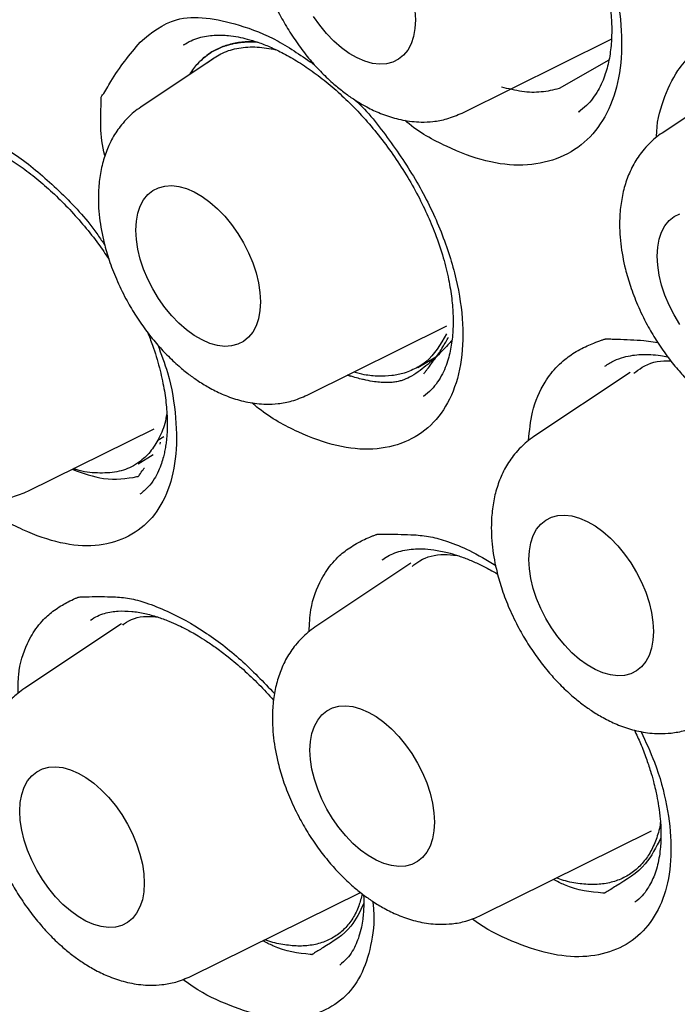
# Model space of a CAD drawing. Header units: millimetres. Extents: x 8 to 1378, y 12 to 1046.
# Tile 36 of 68: x 1089.15 to 1093.73, y 434.88 to 441.74. Entities that reach past the tile are written whole.
import ezdxf

# ---------------------------------------------------------------- set-up
doc = ezdxf.new("R2010")
doc.units = ezdxf.units.MM

msp = doc.modelspace()

# ---------------------------------------------------------------- linework, layer by layer
at = {"color": 7, "linetype": 'Continuous', "lineweight": 30}
for p, q in [((1090.2919, 441.5597), (1090.2948, 441.5619)), ((1090.6177, 441.5648), (1090.6164, 441.5639)), ((1092.2283, 441.086), (1093.2674, 441.6001)), ((1090.4946, 441.4625), (1089.9919, 441.1276)), ((1090.456, 441.4367), (1090.4621, 441.4432)), ((1093.2495, 441.4546), (1092.9038, 441.2563)), ((1094.2994, 441.3984), (1093.6213, 440.9466)), ((1093.0405, 441.0931), (1093.0502, 441.1012)), ((1091.1496, 439.1222), (1092.1227, 439.6036)), ((1093.4941, 439.5025), (1093.5911, 439.4883)), ((1091.9198, 439.3156), (1092.0466, 439.3877)), ((1093.3977, 439.2802), (1092.728, 438.834)), ((1091.432, 439.2619), (1091.4524, 439.2546)), ((1091.9604, 439.1137), (1092.0026, 439.149)), ((1089.2059, 438.4543), (1090.0838, 438.8886)), ((1090.1107, 438.8093), (1090.1511, 438.8336)), ((1090.1261, 438.7959), (1090.123, 438.7815)), ((1090.0771, 438.7056), (1089.9725, 438.6412)), ((1091.6728, 437.9758), (1091.6865, 437.9836)), ((1091.8715, 437.9516), (1091.2036, 437.5067)), ((1089.8566, 437.5308), (1089.1834, 437.0824)), ((1092.3613, 435.5013), (1093.5483, 436.0885)), ((1090.3411, 435.077), (1091.5206, 435.6605))]:
    msp.add_line(p, q, dxfattribs=at)
at = {"color": 7, "linetype": 'Continuous', "lineweight": 30, "flags": 128}
for points in [[(1091.8999, 441.7995), (1091.9033, 441.7348), (1091.8999, 441.6741), (1091.8897, 441.6182), (1091.8729, 441.5682), (1091.8497, 441.5247), (1091.8205, 441.4884), (1091.7858, 441.46), (1091.7462, 441.4399), (1091.7021, 441.4284), (1091.6544, 441.4257), (1091.6038, 441.4317), (1091.5511, 441.4465), (1091.4971, 441.4698), (1091.4427, 441.5013), (1091.3887, 441.5403), (1091.336, 441.5864), (1091.2853, 441.6387), (1091.2377, 441.6965), (1091.1936, 441.7589)], [(1089.9578, 440.2714), (1089.9612, 440.3322), (1089.9714, 440.388), (1089.9882, 440.4381), (1090.0114, 440.4816), (1090.0406, 440.5178), (1090.0753, 440.5462), (1090.115, 440.5663), (1090.159, 440.5779), (1090.2067, 440.5806), (1090.2573, 440.5745), (1090.31, 440.5597), (1090.364, 440.5364), (1090.4184, 440.505), (1090.4724, 440.466), (1090.5252, 440.4199), (1090.5758, 440.3676), (1090.6235, 440.3097), (1090.6675, 440.2474), (1090.7072, 440.1814), (1090.7419, 440.113), (1090.771, 440.0431), (1090.7942, 439.9728), (1090.811, 439.9034), (1090.8212, 439.8357), (1090.8246, 439.771), (1090.8212, 439.7103), (1090.811, 439.6544), (1090.7942, 439.6043), (1090.771, 439.5609), (1090.7419, 439.5246), (1090.7072, 439.4962), (1090.6675, 439.4761), (1090.6235, 439.4646), (1090.5758, 439.4618), (1090.5252, 439.4679), (1090.4724, 439.4827), (1090.4184, 439.506), (1090.364, 439.5374), (1090.31, 439.5765), (1090.2573, 439.6225), (1090.2067, 439.6749), (1090.159, 439.7327), (1090.115, 439.7951), (1090.0753, 439.861), (1090.0406, 439.9295), (1090.0114, 439.9994), (1089.9882, 440.0696), (1089.9714, 440.1391), (1089.9612, 440.2067), (1089.9578, 440.2714)], [(1093.5872, 440.0905), (1093.5906, 440.1512), (1093.6008, 440.2071), (1093.6176, 440.2572), (1093.6408, 440.3006), (1093.6699, 440.3369), (1093.7046, 440.3653), (1093.7443, 440.3854)], [(1093.7443, 439.6141), (1093.7046, 439.6801), (1093.6699, 439.7485), (1093.6408, 439.8184), (1093.6176, 439.8887), (1093.6008, 439.9582), (1093.5906, 440.0258), (1093.5872, 440.0905)], [(1092.6939, 437.9779), (1092.6973, 438.0387), (1092.7075, 438.0945), (1092.7243, 438.1446), (1092.7475, 438.1881), (1092.7767, 438.2243), (1092.8114, 438.2527), (1092.8511, 438.2728), (1092.8951, 438.2843), (1092.9428, 438.2871), (1092.9934, 438.281), (1093.0461, 438.2662), (1093.1001, 438.2429), (1093.1545, 438.2115), (1093.2085, 438.1724), (1093.2613, 438.1264), (1093.3119, 438.074), (1093.3596, 438.0162), (1093.4036, 437.9539), (1093.4433, 437.8879), (1093.478, 437.8195), (1093.5071, 437.7496), (1093.5303, 437.6793), (1093.5471, 437.6098), (1093.5573, 437.5422), (1093.5607, 437.4775), (1093.5573, 437.4167), (1093.5471, 437.3609), (1093.5303, 437.3108), (1093.5071, 437.2673), (1093.478, 437.2311), (1093.4433, 437.2027), (1093.4036, 437.1826), (1093.3596, 437.1711), (1093.3119, 437.1683), (1093.2613, 437.1744), (1093.2085, 437.1892), (1093.1545, 437.2125), (1093.1001, 437.2439), (1093.0461, 437.283), (1092.9934, 437.329), (1092.9428, 437.3814), (1092.8951, 437.4392), (1092.8511, 437.5016), (1092.8114, 437.5675), (1092.7767, 437.6359), (1092.7475, 437.7058), (1092.7243, 437.7761), (1092.7075, 437.8456), (1092.6973, 437.9132), (1092.6939, 437.9779)], [(1091.1695, 436.6505), (1091.1729, 436.7113), (1091.1831, 436.7671), (1091.1999, 436.8172), (1091.2231, 436.8607), (1091.2522, 436.8969), (1091.2869, 436.9253), (1091.3266, 436.9454), (1091.3706, 436.957), (1091.4183, 436.9597), (1091.4689, 436.9536), (1091.5217, 436.9388), (1091.5757, 436.9155), (1091.6301, 436.8841), (1091.6841, 436.8451), (1091.7368, 436.799), (1091.7874, 436.7466), (1091.8351, 436.6888), (1091.8791, 436.6265), (1091.9188, 436.5605), (1091.9535, 436.4921), (1091.9827, 436.4222), (1092.0059, 436.3519), (1092.0227, 436.2824), (1092.0329, 436.2148), (1092.0363, 436.1501), (1092.0329, 436.0893), (1092.0227, 436.0335), (1092.0059, 435.9834), (1091.9827, 435.9399), (1091.9535, 435.9037), (1091.9188, 435.8753), (1091.8791, 435.8552), (1091.8351, 435.8437), (1091.7874, 435.8409), (1091.7368, 435.847), (1091.6841, 435.8618), (1091.6301, 435.8851), (1091.5757, 435.9165), (1091.5217, 435.9556), (1091.4689, 436.0016), (1091.4183, 436.054), (1091.3706, 436.1118), (1091.3266, 436.1742), (1091.2869, 436.2401), (1091.2522, 436.3085), (1091.2231, 436.3785), (1091.1999, 436.4487), (1091.1831, 436.5182), (1091.1729, 436.5858), (1091.1695, 436.6505)], [(1089.1493, 436.2262), (1089.1527, 436.287), (1089.1629, 436.3429), (1089.1797, 436.3929), (1089.2029, 436.4364), (1089.2321, 436.4726), (1089.2668, 436.501), (1089.3064, 436.5212), (1089.3505, 436.5327), (1089.3982, 436.5354), (1089.4488, 436.5294), (1089.5015, 436.5146), (1089.5555, 436.4913), (1089.6099, 436.4598), (1089.6639, 436.4208), (1089.7166, 436.3747), (1089.7672, 436.3224), (1089.8149, 436.2646), (1089.859, 436.2022), (1089.8986, 436.1363), (1089.9333, 436.0678), (1089.9625, 435.9979), (1089.9857, 435.9276), (1090.0025, 435.8582), (1090.0127, 435.7905), (1090.0161, 435.7258), (1090.0127, 435.6651), (1090.0025, 435.6092), (1089.9857, 435.5592), (1089.9625, 435.5157), (1089.9333, 435.4794), (1089.8986, 435.451), (1089.859, 435.4309), (1089.8149, 435.4194), (1089.7672, 435.4166), (1089.7166, 435.4227), (1089.6639, 435.4375), (1089.6099, 435.4608), (1089.5555, 435.4922), (1089.5015, 435.5313), (1089.4488, 435.5774), (1089.3982, 435.6297), (1089.3505, 435.6875), (1089.3064, 435.7499), (1089.2668, 435.8158), (1089.2321, 435.8843), (1089.2029, 435.9542), (1089.1797, 436.0244), (1089.1629, 436.0939), (1089.1527, 436.1615), (1089.1493, 436.2262)]]:
    msp.add_lwpolyline(points, dxfattribs=at)
at = {"color": 7, "linetype": 'Continuous', "lineweight": 30}
for points, knots in [([(1081.2754, 462.2105), (1081.2843, 462.2115), (1081.3047, 462.2137), (1081.351, 462.2188), (1081.4121, 462.2242), (1081.5074, 462.2304), (1081.6353, 462.2362), (1081.8017, 462.2403), (1081.9932, 462.2402), (1082.2114, 462.2338), (1082.4533, 462.2193), (1082.6828, 462.198), (1082.895, 462.1723), (1083.0847, 462.1451), (1083.2844, 462.1117), (1083.4933, 462.0717), (1083.7121, 462.0245), (1083.9318, 461.9714), (1084.144, 461.915), (1084.3383, 461.859), (1084.5144, 461.8046), (1084.6722, 461.7531), (1084.8113, 461.7055), (1084.9316, 461.6627), (1085.0317, 461.6259), (1085.1123, 461.5955), (1085.1749, 461.5715), (1085.2269, 461.5512), (1085.2743, 461.5325), (1085.324, 461.5126), (1085.3792, 461.4903), (1085.4429, 461.4641), (1085.5332, 461.4264), (1085.6547, 461.3743), (1085.8122, 461.3045), (1085.9932, 461.2211), (1086.1978, 461.123), (1086.426, 461.0085), (1086.6776, 460.8762), (1086.9462, 460.728), (1087.2745, 460.5379), (1087.652, 460.3059), (1088.095, 460.0148), (1088.5484, 459.6966), (1089.01, 459.3506), (1089.4572, 458.9945), (1089.8894, 458.6302), (1090.304, 458.2617), (1090.7009, 457.8909), (1091.0824, 457.5175), (1091.4599, 457.1312), (1091.8213, 456.7444), (1092.1721, 456.3527), (1092.5112, 455.9587), (1092.8561, 455.541), (1093.2059, 455.0991), (1093.5595, 454.6326), (1093.9084, 454.1509), (1094.2516, 453.6549), (1094.5882, 453.1459), (1094.9232, 452.6143), (1095.2553, 452.0603), (1095.577, 451.4947), (1095.8875, 450.9189), (1096.1858, 450.3341), (1096.4756, 449.7315), (1096.7515, 449.1204), (1097.0084, 448.5127), (1097.2427, 447.9193), (1097.4544, 447.3437), (1097.6448, 446.7866), (1097.8151, 446.2488), (1097.9665, 445.7309), (1098.1001, 445.2334), (1098.2217, 444.7387), (1098.3305, 444.249), (1098.4261, 443.7663), (1098.5059, 443.3101), (1098.5713, 442.8802), (1098.6239, 442.4766), (1098.6646, 442.1055), (1098.6952, 441.7655), (1098.7175, 441.4553), (1098.7332, 441.1666), (1098.7435, 440.8947), (1098.7513, 440.5386), (1098.7497, 440.1), (1098.7299, 439.5869), (1098.7021, 439.2135), (1098.6782, 438.9688), (1098.6648, 438.8445), (1098.6507, 438.7244), (1098.6368, 438.6149), (1098.6249, 438.5269), (1098.6156, 438.4616), (1098.6085, 438.413), (1098.6009, 438.3627), (1098.5912, 438.2994), (1098.5781, 438.2185), (1098.5617, 438.1213), (1098.5417, 438.0093), (1098.5175, 437.8817), (1098.4895, 437.7431), (1098.4582, 437.5985), (1098.4243, 437.4517), (1098.3877, 437.3031), (1098.3333, 437.0956), (1098.2562, 436.8287), (1098.1498, 436.5041), (1098.0466, 436.2257), (1097.9516, 435.9929), (1097.8696, 435.8052), (1097.7826, 435.619), (1097.6934, 435.4409), (1097.6063, 435.2778), (1097.5248, 435.1338), (1097.4499, 435.0084), (1097.3825, 434.9007), (1097.3234, 434.8098), (1097.2731, 434.7352), (1097.232, 434.6758), (1097.2086, 434.6426), (1097.1984, 434.6281)], [0, 0, 0, 0, 0.001573, 0.0036, 0.006096, 0.009065, 0.014397, 0.020403, 0.027569, 0.035505, 0.044211, 0.053688, 0.060039, 0.066695, 0.073655, 0.08092, 0.088391, 0.096243, 0.103456, 0.110031, 0.115967, 0.121264, 0.125923, 0.129943, 0.133324, 0.135945, 0.137989, 0.139571, 0.141131, 0.142716, 0.144517, 0.146629, 0.14905, 0.153483, 0.158682, 0.164648, 0.171381, 0.178881, 0.187147, 0.196154, 0.205295, 0.219425, 0.233267, 0.248926, 0.2642, 0.279089, 0.293594, 0.307714, 0.321207, 0.334328, 0.347316, 0.360867, 0.37284, 0.385251, 0.398098, 0.411382, 0.425102, 0.439259, 0.453007, 0.467143, 0.481667, 0.496579, 0.511878, 0.526723, 0.541916, 0.557456, 0.573286, 0.588802, 0.603844, 0.618411, 0.632503, 0.64612, 0.659262, 0.67193, 0.684122, 0.697214, 0.709711, 0.721612, 0.732917, 0.743627, 0.753742, 0.762734, 0.771197, 0.77913, 0.786572, 0.793861, 0.809085, 0.823989, 0.838574, 0.842371, 0.846146, 0.849898, 0.85339, 0.856254, 0.858063, 0.859482, 0.860804, 0.862778, 0.865443, 0.868448, 0.872017, 0.87615, 0.880754, 0.885499, 0.890358, 0.895329, 0.900414, 0.911434, 0.922952, 0.934966, 0.942013, 0.949221, 0.956589, 0.963941, 0.970697, 0.976809, 0.982279, 0.987107, 0.991292, 0.994835, 0.997737, 1, 1, 1, 1]), ([(1081.5435, 462.0075), (1081.532, 462.0064), (1081.5043, 462.0037), (1081.4607, 461.9988), (1081.404, 461.992), (1081.3346, 461.9832), (1081.2516, 461.9718), (1081.1569, 461.9578), (1081.0506, 461.9406), (1080.9339, 461.9199), (1080.7537, 461.8844), (1080.5162, 461.8288), (1080.2115, 461.7408), (1079.8987, 461.6309), (1079.5799, 461.4963), (1079.3303, 461.3721), (1079.146, 461.2698), (1079.0261, 461.1991), (1078.9179, 461.1316), (1078.823, 461.0696), (1078.7456, 461.0168), (1078.6836, 460.9731), (1078.6353, 460.9383), (1078.5944, 460.9081), (1078.5592, 460.8817), (1078.52, 460.8519), (1078.4694, 460.8126), (1078.4016, 460.7585), (1078.3193, 460.6905), (1078.2231, 460.6075), (1078.0784, 460.4767), (1077.8953, 460.2974), (1077.695, 460.0798), (1077.5155, 459.8653), (1077.3548, 459.6561), (1077.2026, 459.4405), (1077.0588, 459.2188), (1076.9236, 458.992), (1076.8081, 458.7811), (1076.7124, 458.5928), (1076.6361, 458.4335), (1076.57, 458.2876), (1076.5132, 458.1559), (1076.4652, 458.0392), (1076.4267, 457.9419), (1076.3964, 457.8625), (1076.3721, 457.7974), (1076.3504, 457.7381), (1076.3288, 457.6776), (1076.302, 457.6006), (1076.2674, 457.498), (1076.2244, 457.3647), (1076.1807, 457.2209), (1076.1373, 457.0696), (1076.0954, 456.9143), (1076.0527, 456.7451), (1076.0113, 456.5675), (1075.9726, 456.3875), (1075.9373, 456.2088), (1075.8951, 455.9754), (1075.8499, 455.6883), (1075.8065, 455.3481), (1075.7731, 455.0165), (1075.7489, 454.6944), (1075.7326, 454.3827), (1075.7234, 454.0821), (1075.7204, 453.7883), (1075.7232, 453.4584), (1075.7349, 453.079), (1075.7596, 452.6417), (1075.7982, 452.178), (1075.8521, 451.6876), (1075.9232, 451.1704), (1076.0087, 450.6537), (1076.1071, 450.1405), (1076.217, 449.6335), (1076.3444, 449.1074), (1076.4904, 448.5626), (1076.6561, 447.9997), (1076.8427, 447.4193), (1077.0512, 446.8223), (1077.282, 446.2114), (1077.5332, 445.5943), (1077.802, 444.9791), (1078.0854, 444.3717), (1078.3826, 443.7735), (1078.6926, 443.1853), (1079.0324, 442.5763), (1079.4036, 441.9494), (1079.8075, 441.3079), (1080.2241, 440.6846), (1080.6521, 440.0806), (1081.0902, 439.4967), (1081.5372, 438.9338), (1081.9917, 438.3926), (1082.4528, 437.8738), (1082.9191, 437.3779), (1083.3895, 436.9053), (1083.863, 436.4566), (1084.3384, 436.0319), (1084.8126, 435.6334), (1085.2813, 435.2633), (1085.7404, 434.9233), (1086.1877, 434.613), (1086.6225, 434.3309), (1087.0439, 434.0757), (1087.4515, 433.846), (1087.8446, 433.6404), (1088.223, 433.4572), (1088.5863, 433.2951), (1088.9343, 433.1526), (1089.283, 433.0222), (1089.6359, 432.9033), (1089.9963, 432.796), (1090.2732, 432.7245), (1090.4686, 432.6792), (1090.5809, 432.6547), (1090.6816, 432.634), (1090.7596, 432.6188), (1090.814, 432.6086), (1090.8538, 432.6014), (1090.8957, 432.5939), (1090.9481, 432.5848), (1091.0141, 432.5739), (1091.093, 432.5615), (1091.1857, 432.5479), (1091.2921, 432.5336), (1091.4121, 432.5192), (1091.5428, 432.5055), (1091.758, 432.4867), (1092.048, 432.4709), (1092.3919, 432.4691), (1092.7101, 432.4823), (1093.0038, 432.5075), (1093.2856, 432.5444), (1093.5502, 432.591), (1093.7963, 432.6452), (1094.024, 432.7051), (1094.2103, 432.762), (1094.3594, 432.8125), (1094.473, 432.8538), (1094.5769, 432.894), (1094.6633, 432.9293), (1094.7324, 432.9588), (1094.7861, 432.9824), (1094.8336, 433.0038), (1094.8808, 433.0256), (1094.9406, 433.0539), (1095.0183, 433.0921), (1095.1156, 433.142), (1095.226, 433.2017), (1095.3485, 433.2719), (1095.4824, 433.3534), (1095.6278, 433.448), (1095.7837, 433.5571), (1095.9362, 433.672), (1096.0803, 433.7885), (1096.2101, 433.9003), (1096.3324, 434.0119), (1096.4457, 434.1211), (1096.5654, 434.2427), (1096.6884, 434.3749), (1096.8117, 434.5161), (1096.9189, 434.646), (1097.0109, 434.7632), (1097.0884, 434.8662), (1097.1354, 434.932), (1097.1567, 434.9618)], [0, 0, 0, 0, 0.000751, 0.0018, 0.003151, 0.004982, 0.007179, 0.009743, 0.012675, 0.015974, 0.019575, 0.028103, 0.036584, 0.046618, 0.056585, 0.066485, 0.070784, 0.074878, 0.078563, 0.081839, 0.084707, 0.086674, 0.088388, 0.089851, 0.09106, 0.092181, 0.094084, 0.096552, 0.099585, 0.103183, 0.107347, 0.116097, 0.124752, 0.13202, 0.139219, 0.146348, 0.153408, 0.160399, 0.167267, 0.172242, 0.176763, 0.18083, 0.184443, 0.187602, 0.190308, 0.192262, 0.193921, 0.195459, 0.196929, 0.198661, 0.201459, 0.204857, 0.208856, 0.212322, 0.21614, 0.220309, 0.224646, 0.228904, 0.23308, 0.237176, 0.245081, 0.252665, 0.259931, 0.266877, 0.273504, 0.279811, 0.285802, 0.29179, 0.300134, 0.30889, 0.318057, 0.327636, 0.337627, 0.348029, 0.357272, 0.366818, 0.376667, 0.386817, 0.39727, 0.408026, 0.419084, 0.430444, 0.442008, 0.453508, 0.464929, 0.476271, 0.487534, 0.498717, 0.511665, 0.524506, 0.537239, 0.549865, 0.562385, 0.574798, 0.587104, 0.599303, 0.611396, 0.623383, 0.635263, 0.647037, 0.658701, 0.670102, 0.681166, 0.691892, 0.70228, 0.712329, 0.722041, 0.731415, 0.74045, 0.749147, 0.757505, 0.765533, 0.774377, 0.783171, 0.791916, 0.794791, 0.797661, 0.800267, 0.8023, 0.803495, 0.804339, 0.805284, 0.806642, 0.808268, 0.810249, 0.812584, 0.815273, 0.818317, 0.821715, 0.825264, 0.834855, 0.844202, 0.85234, 0.860282, 0.868028, 0.875556, 0.882431, 0.889025, 0.895339, 0.898929, 0.902421, 0.905659, 0.908477, 0.910431, 0.912117, 0.913534, 0.914922, 0.916605, 0.919258, 0.922419, 0.92609, 0.930145, 0.934682, 0.939698, 0.945196, 0.951175, 0.956203, 0.96117, 0.965873, 0.97031, 0.974482, 0.980201, 0.985333, 0.989878, 0.993838, 0.997212, 1, 1, 1, 1]), ([(1091.108, 443.5923), (1091.1915, 443.6547), (1091.3801, 443.7959), (1091.7579, 443.7309), (1092.1016, 443.5892), (1092.3797, 443.4027), (1092.6433, 443.1634), (1092.8778, 442.876), (1093.0745, 442.559), (1093.2229, 442.2262), (1093.3174, 441.8932), (1093.3493, 441.577), (1093.3216, 441.2904), (1093.2316, 441.0521), (1093.0866, 440.8698), (1092.8906, 440.7568), (1092.6581, 440.7109), (1092.396, 440.7405), (1092.1212, 440.8468), (1091.9268, 440.9511), (1091.834, 441.031), (1091.8295, 441.0349)], [0, 0, 0, 0, 0.0717444, 0.1621457, 0.2142459, 0.2666218, 0.3188089, 0.3708236, 0.4230798, 0.4752337, 0.5271456, 0.5795031, 0.6318116, 0.6843588, 0.7361393, 0.788687, 0.8411582, 0.8929502, 0.9451906, 0.9973692, 1, 1, 1, 1]), ([(1091.3935, 443.5564), (1091.4139, 443.5683), (1091.4521, 443.5906), (1091.5152, 443.6118), (1091.5756, 443.6242), (1091.6356, 443.6292), (1091.6913, 443.6286), (1091.7596, 443.6228), (1091.8427, 443.6076), (1091.9479, 443.5766), (1092.0641, 443.529), (1092.1927, 443.4606), (1092.3303, 443.3699), (1092.4601, 443.2661), (1092.5779, 443.1559), (1092.6827, 443.0445), (1092.7841, 442.9221), (1092.8806, 442.7891), (1092.9702, 442.6475), (1093.0495, 442.5016), (1093.116, 442.3571), (1093.1742, 442.2054), (1093.2204, 442.0512), (1093.2518, 441.8997), (1093.2681, 441.7648), (1093.2721, 441.641), (1093.2644, 441.5227), (1093.2472, 441.4285), (1093.2256, 441.3543), (1093.2039, 441.2977), (1093.1755, 441.2411), (1093.1394, 441.1864), (1093.0948, 441.1346), (1093.0584, 441.1068), (1093.0394, 441.0923)], [0, 0, 0, 0, 0.034474, 0.064563, 0.090067, 0.110924, 0.129739, 0.147437, 0.179418, 0.210991, 0.245269, 0.282471, 0.322303, 0.36362, 0.395733, 0.428506, 0.461911, 0.496263, 0.531445, 0.56687, 0.601002, 0.633442, 0.673546, 0.710288, 0.743814, 0.77612, 0.810106, 0.845834, 0.864937, 0.886629, 0.910977, 0.937974, 0.967641, 1, 1, 1, 1]), ([(1093.804, 443.6567), (1093.7873, 443.6447), (1093.7554, 443.6219), (1093.71, 443.5797), (1093.6693, 443.5341), (1093.636, 443.4892), (1093.6067, 443.4417), (1093.5741, 443.3772), (1093.5419, 443.2903), (1093.5178, 443.1813), (1093.5049, 443.0469), (1093.5117, 442.8889), (1093.5412, 442.7289), (1093.5829, 442.5863), (1093.6329, 442.4557), (1093.6939, 442.3296), (1093.7629, 442.2114), (1093.8344, 442.107), (1093.9094, 442.0129), (1093.9874, 441.9279), (1094.0629, 441.8566), (1094.1366, 441.7966), (1094.2088, 441.7453), (1094.2897, 441.6962), (1094.3848, 441.6501), (1094.4734, 441.6192), (1094.5505, 441.6011), (1094.6131, 441.5916), (1094.6822, 441.5873), (1094.7646, 441.5912), (1094.8613, 441.6085), (1094.9266, 441.6363), (1094.9617, 441.6513)], [0, 0, 0, 0, 0.01992, 0.038162, 0.06259, 0.084371, 0.10582, 0.127249, 0.16535, 0.204182, 0.243877, 0.302518, 0.358692, 0.397055, 0.438985, 0.484554, 0.521184, 0.559912, 0.59681, 0.629268, 0.665622, 0.694051, 0.720298, 0.751183, 0.786877, 0.826927, 0.848538, 0.871224, 0.895629, 0.924925, 0.959697, 1, 1, 1, 1]), ([(1091.0706, 443.0914), (1091.0539, 443.0795), (1091.0219, 443.0566), (1090.9765, 443.0144), (1090.9359, 442.9689), (1090.9026, 442.924), (1090.8733, 442.8764), (1090.8407, 442.8119), (1090.8085, 442.725), (1090.7843, 442.616), (1090.7715, 442.4816), (1090.7783, 442.3236), (1090.8078, 442.1636), (1090.8494, 442.0211), (1090.8995, 441.8904), (1090.9604, 441.7644), (1091.0295, 441.6462), (1091.1009, 441.5417), (1091.1759, 441.4476), (1091.254, 441.3626), (1091.3295, 441.2914), (1091.4032, 441.2313), (1091.4754, 441.18), (1091.5563, 441.131), (1091.6514, 441.0848), (1091.74, 441.054), (1091.8171, 441.0359), (1091.8797, 441.0264), (1091.9487, 441.022), (1092.0312, 441.026), (1092.1279, 441.0432), (1092.1932, 441.071), (1092.2283, 441.086)], [0, 0, 0, 0, 0.01992, 0.038162, 0.06259, 0.084371, 0.10582, 0.127249, 0.16535, 0.204182, 0.243877, 0.302518, 0.358692, 0.397055, 0.438985, 0.484554, 0.521184, 0.559912, 0.59681, 0.629268, 0.665622, 0.694051, 0.720298, 0.751183, 0.786877, 0.826927, 0.848538, 0.871224, 0.895629, 0.924925, 0.959697, 1, 1, 1, 1]), ([(1089.9876, 441.5804), (1090.0654, 441.6445), (1090.2412, 441.7896), (1090.6084, 441.7307), (1090.9406, 441.6032), (1091.1169, 441.4803), (1091.2019, 441.4211)], [0, 0, 0, 0, 0.2729978, 0.6169881, 0.8152368, 1, 1, 1, 1]), ([(1090.2892, 441.5606), (1090.3061, 441.5708), (1090.338, 441.59), (1090.3918, 441.6097), (1090.4455, 441.6222), (1090.5009, 441.6282), (1090.5528, 441.6289), (1090.6082, 441.6253), (1090.6675, 441.6167), (1090.7348, 441.6016), (1090.8087, 441.5792), (1090.8928, 441.5465), (1090.9875, 441.5011), (1091.0907, 441.4417), (1091.1994, 441.3683), (1091.3103, 441.2814), (1091.421, 441.1819), (1091.5299, 441.0706), (1091.6353, 440.9483), (1091.7358, 440.8159), (1091.8294, 440.675), (1091.913, 440.5302), (1091.9839, 440.3867), (1092.0471, 440.2357), (1092.0988, 440.0819), (1092.1362, 439.9304), (1092.158, 439.795), (1092.1674, 439.6703), (1092.1652, 439.5519), (1092.1529, 439.4578), (1092.1354, 439.3834), (1092.1169, 439.3258), (1092.0915, 439.2674), (1092.0578, 439.2106), (1092.0147, 439.1566), (1091.9784, 439.128), (1091.9594, 439.113)], [0, 0, 0, 0, 0.031559, 0.059608, 0.083947, 0.104507, 0.122999, 0.140007, 0.162685, 0.18364, 0.206742, 0.232144, 0.259987, 0.290263, 0.321894, 0.354095, 0.387114, 0.420634, 0.454595, 0.489325, 0.524711, 0.560175, 0.594321, 0.626779, 0.666909, 0.703682, 0.73724, 0.769582, 0.803613, 0.839383, 0.858603, 0.880795, 0.906032, 0.934301, 0.965624, 1, 1, 1, 1]), ([(1093.5834, 440.9183), (1093.5833, 440.9195), (1093.5806, 441.0153), (1093.6263, 441.1782), (1093.7005, 441.3443), (1093.7761, 441.4408), (1093.8269, 441.4931), (1093.8781, 441.5353), (1093.929, 441.5693), (1093.979, 441.5971), (1094.0304, 441.6211), (1094.0837, 441.6424), (1094.1264, 441.6575), (1094.1565, 441.6666), (1094.1691, 441.6702), (1094.175, 441.6717), (1094.1778, 441.6726), (1094.1811, 441.6731), (1094.1888, 441.6728), (1094.2048, 441.6725), (1094.2307, 441.6714), (1094.284, 441.6692), (1094.3295, 441.6655), (1094.3629, 441.6628)], [0, 0, 0, 0, 0.002559, 0.192323, 0.382136, 0.445427, 0.509204, 0.573774, 0.621234, 0.671615, 0.725027, 0.770227, 0.821367, 0.842149, 0.850963, 0.854777, 0.857747, 0.858393, 0.86308, 0.875772, 0.89583, 0.923255, 1, 1, 1, 1]), ([(1089.7424, 440.7881), (1089.7422, 440.7889), (1089.7027, 440.9295), (1089.7137, 441.0595), (1089.7158, 441.1887), (1089.7159, 441.1941), (1089.716, 441.1955), (1089.716, 441.1959), (1089.7179, 441.2026), (1089.7446, 441.2348), (1089.8196, 441.3786), (1089.915, 441.4931), (1089.9876, 441.5804)], [0, 0, 0, 0, 0.002057, 0.375449, 0.38774, 0.390948, 0.391819, 0.392071, 0.392203, 0.415777, 0.555235, 1, 1, 1, 1]), ([(1090.333, 441.3548), (1090.3418, 441.3688), (1090.3591, 441.3964), (1090.3922, 441.4353), (1090.431, 441.4725), (1090.4676, 441.4993), (1090.4961, 441.5167), (1090.515, 441.5269), (1090.5343, 441.5362), (1090.5541, 441.5447), (1090.5743, 441.5522), (1090.595, 441.5589), (1090.6161, 441.5646), (1090.6374, 441.5694), (1090.6584, 441.5734), (1090.681, 441.5769), (1090.7075, 441.58), (1090.7406, 441.5819), (1090.7724, 441.5824), (1090.7937, 441.5809), (1090.8014, 441.5804)], [0, 0, 0, 0, 0.0895864, 0.175068, 0.2842022, 0.3929586, 0.4336522, 0.4742251, 0.514683, 0.5550365, 0.595296, 0.6354719, 0.6755745, 0.7156139, 0.7542155, 0.7909016, 0.8377736, 0.8948969, 0.9623779, 1, 1, 1, 1]), ([(1090.8027, 441.58), (1090.7743, 441.5809), (1090.7129, 441.5831), (1090.6261, 441.5694), (1090.5424, 441.5426), (1090.4672, 441.5018), (1090.4021, 441.4469), (1090.3574, 441.3978), (1090.3386, 441.3634), (1090.3344, 441.3557)], [0, 0, 0, 0, 0.142192, 0.306937, 0.468852, 0.629886, 0.792021, 0.953417, 1, 1, 1, 1]), ([(1090.4696, 441.4478), (1090.4989, 441.4681), (1090.56, 441.5104), (1090.6729, 441.5419), (1090.7973, 441.5512), (1090.8874, 441.5347), (1090.9311, 441.5267)], [0, 0, 0, 0, 0.238838, 0.497335, 0.755831, 1, 1, 1, 1]), ([(1091.4825, 441.1771), (1091.4833, 441.1765), (1091.5713, 441.0986), (1091.7263, 440.8975), (1091.9325, 440.5898), (1092.0901, 440.2592), (1092.1964, 439.9289), (1092.2413, 439.6136), (1092.2274, 439.3269), (1092.1512, 439.087), (1092.0194, 438.9019), (1091.8353, 438.785), (1091.613, 438.7343), (1091.3587, 438.7587), (1091.0885, 438.8583), (1090.8848, 438.9673), (1090.7807, 439.0556), (1090.765, 439.0689)], [0, 0, 0, 0, 0.000619, 0.076197, 0.152126, 0.227905, 0.303335, 0.379409, 0.455416, 0.531765, 0.607003, 0.683354, 0.759595, 0.834849, 0.910754, 0.98657, 1, 1, 1, 1]), ([(1088.0047, 440.8895), (1088.0763, 440.9555), (1088.2383, 441.1046), (1088.5922, 441.0548), (1088.921, 440.9266), (1089.194, 440.7513), (1089.455, 440.5204), (1089.641, 440.3174), (1089.7248, 440.1898), (1089.7409, 440.1652)], [0, 0, 0, 0, 0.187228, 0.423145, 0.559109, 0.695792, 0.831983, 0.967722, 1, 1, 1, 1]), ([(1089.9919, 441.1276), (1089.9752, 441.1156), (1089.9433, 441.0928), (1089.8979, 441.0506), (1089.8573, 441.005), (1089.8239, 440.9602), (1089.7946, 440.9126), (1089.7621, 440.8481), (1089.7298, 440.7612), (1089.7057, 440.6522), (1089.6928, 440.5178), (1089.6996, 440.3598), (1089.7291, 440.1998), (1089.7708, 440.0572), (1089.8208, 439.9266), (1089.8818, 439.8005), (1089.9508, 439.6824), (1090.0223, 439.5779), (1090.0973, 439.4838), (1090.1753, 439.3988), (1090.2509, 439.3275), (1090.3245, 439.2675), (1090.3967, 439.2162), (1090.4776, 439.1671), (1090.5727, 439.121), (1090.6613, 439.0901), (1090.7384, 439.0721), (1090.801, 439.0626), (1090.8701, 439.0582), (1090.9525, 439.0621), (1091.0492, 439.0794), (1091.1145, 439.1072), (1091.1496, 439.1222)], [0, 0, 0, 0, 0.01992, 0.038162, 0.06259, 0.084371, 0.10582, 0.127249, 0.16535, 0.204182, 0.243877, 0.302518, 0.358692, 0.397055, 0.438985, 0.484554, 0.521184, 0.559912, 0.59681, 0.629268, 0.665622, 0.694051, 0.720298, 0.751183, 0.786877, 0.826927, 0.848538, 0.871224, 0.895629, 0.924925, 0.959697, 1, 1, 1, 1]), ([(1088.3281, 440.8887), (1088.3469, 440.8997), (1088.3821, 440.9203), (1088.449, 440.9407), (1088.5253, 440.9493), (1088.594, 440.9473), (1088.6564, 440.9394), (1088.7179, 440.9266), (1088.7871, 440.9068), (1088.8679, 440.8767), (1088.9607, 440.8335), (1089.0634, 440.7757), (1089.1717, 440.7036), (1089.2817, 440.6185), (1089.3908, 440.5218), (1089.4975, 440.4149), (1089.6003, 440.2984), (1089.6916, 440.1834), (1089.7451, 440.1049), (1089.7687, 440.0704)], [0, 0, 0, 0, 0.0796923, 0.1491582, 0.2081679, 0.2593842, 0.3029864, 0.3429975, 0.3881065, 0.4385942, 0.4947526, 0.5565753, 0.620795, 0.685328, 0.7506609, 0.8161924, 0.8817599, 0.9479675, 1, 1, 1, 1]), ([(1093.6213, 440.9466), (1093.6046, 440.9347), (1093.5726, 440.9119), (1093.5272, 440.8696), (1093.4866, 440.8241), (1093.4533, 440.7792), (1093.424, 440.7316), (1093.3914, 440.6671), (1093.3592, 440.5802), (1093.335, 440.4712), (1093.3222, 440.3369), (1093.329, 440.1788), (1093.3585, 440.0188), (1093.4001, 439.8763), (1093.4502, 439.7456), (1093.5111, 439.6196), (1093.5802, 439.5014), (1093.6516, 439.3969), (1093.7266, 439.3029), (1093.8047, 439.2178), (1093.8802, 439.1466), (1093.9539, 439.0866), (1094.0261, 439.0352), (1094.107, 438.9862), (1094.2021, 438.9401), (1094.2907, 438.9092), (1094.3678, 438.8911), (1094.4304, 438.8816), (1094.4994, 438.8773), (1094.5819, 438.8812), (1094.6786, 438.8984), (1094.7439, 438.9263), (1094.779, 438.9412)], [0, 0, 0, 0, 0.01992, 0.038162, 0.06259, 0.084371, 0.10582, 0.127249, 0.16535, 0.204182, 0.243877, 0.302518, 0.358692, 0.397055, 0.438985, 0.484554, 0.521184, 0.559912, 0.59681, 0.629268, 0.665622, 0.694051, 0.720298, 0.751183, 0.786877, 0.826927, 0.848538, 0.871224, 0.895629, 0.924925, 0.959697, 1, 1, 1, 1]), ([(1088.0482, 440.4597), (1088.0316, 440.4478), (1087.9996, 440.4249), (1087.9542, 440.3827), (1087.9136, 440.3372), (1087.8802, 440.2923), (1087.8509, 440.2447), (1087.8184, 440.1802), (1087.7862, 440.0933), (1087.762, 439.9843), (1087.7491, 439.85), (1087.7559, 439.6919), (1087.7854, 439.5319), (1087.8271, 439.3894), (1087.8771, 439.2587), (1087.9381, 439.1327), (1088.0071, 439.0145), (1088.0786, 438.91), (1088.1536, 438.816), (1088.2316, 438.7309), (1088.3072, 438.6597), (1088.3808, 438.5997), (1088.453, 438.5483), (1088.5339, 438.4993), (1088.6291, 438.4531), (1088.7177, 438.4223), (1088.7947, 438.4042), (1088.8573, 438.3947), (1088.9264, 438.3903), (1089.0088, 438.3943), (1089.1055, 438.4115), (1089.1708, 438.4394), (1089.2059, 438.4543)], [0, 0, 0, 0, 0.01992, 0.038162, 0.06259, 0.084371, 0.10582, 0.127249, 0.16535, 0.204182, 0.243877, 0.302518, 0.358692, 0.397055, 0.438985, 0.484554, 0.521184, 0.559912, 0.59681, 0.629268, 0.665622, 0.694051, 0.720298, 0.751183, 0.786877, 0.826927, 0.848538, 0.871224, 0.895629, 0.924925, 0.959697, 1, 1, 1, 1]), ([(1090.0373, 439.5614), (1090.0497, 439.5307), (1090.0836, 439.4468), (1090.1222, 439.3145), (1090.1544, 439.17), (1090.172, 439.0377), (1090.1775, 438.9163), (1090.1727, 438.8283), (1090.1647, 438.7676), (1090.1578, 438.7292), (1090.1483, 438.688), (1090.1347, 438.6423), (1090.1142, 438.5901), (1090.0845, 438.5344), (1090.0431, 438.4782), (1090.0058, 438.4484), (1089.9858, 438.4325)], [0, 0, 0, 0, 0.0576111, 0.1577516, 0.2527091, 0.3424024, 0.4309806, 0.520912, 0.5550252, 0.5893481, 0.6255222, 0.6736724, 0.7353108, 0.8102832, 0.898569, 1, 1, 1, 1]), ([(1092.1199, 439.5484), (1092.0784, 439.4758), (1092.025, 439.3821), (1091.9407, 439.3283), (1091.9218, 439.3163)], [0, 0, 0, 0, 0.775729, 1, 1, 1, 1]), ([(1092.1563, 439.5019), (1092.1526, 439.4976), (1092.144, 439.4877), (1092.1064, 439.447), (1092.0396, 439.3768), (1091.9718, 439.322), (1091.9368, 439.2936)], [0, 0, 0, 0, 0.057575, 0.132926, 0.551477, 1, 1, 1, 1]), ([(1091.9612, 439.2706), (1091.9633, 439.2732), (1091.9674, 439.2785), (1091.9737, 439.2865), (1091.9799, 439.2946), (1092.0042, 439.3262), (1092.0432, 439.3795), (1092.0933, 439.4534), (1092.1215, 439.5029), (1092.1347, 439.526)], [0, 0, 0, 0, 0.032934, 0.066263, 0.099989, 0.134111, 0.459031, 0.747555, 1, 1, 1, 1]), ([(1092.6918, 438.8069), (1092.6981, 438.8742), (1092.7125, 439.0279), (1092.7789, 439.1747), (1092.8469, 439.2731), (1092.8938, 439.3263), (1092.9414, 439.3695), (1092.9891, 439.4046), (1093.0362, 439.4333), (1093.0849, 439.4584), (1093.1355, 439.4808), (1093.1762, 439.4968), (1093.2049, 439.5065), (1093.2169, 439.5103), (1093.2226, 439.512), (1093.2252, 439.5129), (1093.2284, 439.5135), (1093.2359, 439.5134), (1093.2482, 439.5134), (1093.2654, 439.5131), (1093.2851, 439.5126), (1093.3611, 439.5108), (1093.4317, 439.5064), (1093.4941, 439.5025)], [0, 0, 0, 0, 0.144091, 0.329099, 0.390791, 0.452956, 0.515896, 0.562154, 0.61126, 0.663322, 0.707381, 0.757229, 0.777485, 0.786075, 0.789793, 0.792687, 0.793316, 0.797885, 0.810255, 0.822491, 0.837919, 0.856539, 1, 1, 1, 1]), ([(1090.1092, 439.4726), (1090.1335, 439.4076), (1090.199, 439.2325), (1090.2417, 438.9597), (1090.2424, 438.6711), (1090.1792, 438.4285), (1090.0612, 438.2397), (1089.89, 438.1185), (1089.6796, 438.063), (1089.4354, 438.0824), (1089.1727, 438.1764), (1088.9662, 438.2871), (1088.8558, 438.3802), (1088.8332, 438.3992)], [0, 0, 0, 0, 0.0600415, 0.1617891, 0.2634524, 0.3655679, 0.4662029, 0.5683212, 0.6702955, 0.7709487, 0.8724738, 0.9738788, 1, 1, 1, 1]), ([(1093.2229, 439.3245), (1093.2444, 439.3381), (1093.2845, 439.3634), (1093.35, 439.3866), (1093.4117, 439.3998), (1093.4744, 439.4059), (1093.5406, 439.4056), (1093.603, 439.4), (1093.6435, 439.392), (1093.66, 439.3888)], [0, 0, 0, 0, 0.1996067, 0.3734816, 0.5221252, 0.6454706, 0.7823239, 0.9114579, 1, 1, 1, 1]), ([(1093.4248, 439.2742), (1093.4437, 439.2888), (1093.5082, 439.3386), (1093.5991, 439.3659), (1093.6744, 439.3612), (1093.6825, 439.3606)], [0, 0, 0, 0, 0.269306, 0.921317, 1, 1, 1, 1]), ([(1091.9368, 439.2936), (1091.9169, 439.2802), (1091.8807, 439.2558), (1091.8374, 439.2343), (1091.81, 439.2245), (1091.7969, 439.2207), (1091.7826, 439.2172), (1091.7671, 439.2142), (1091.7503, 439.2118), (1091.7323, 439.2101), (1091.7141, 439.2091), (1091.6916, 439.2092), (1091.6607, 439.2107), (1091.6153, 439.2155), (1091.5687, 439.2241), (1091.5226, 439.2346), (1091.48, 439.2454), (1091.4478, 439.2558), (1091.4308, 439.2613)], [0, 0, 0, 0, 0.1521899, 0.2781643, 0.3041928, 0.3320844, 0.3618409, 0.3934619, 0.4269446, 0.4622843, 0.4994742, 0.5318354, 0.5891983, 0.6714657, 0.7786991, 0.8357972, 0.9130623, 1, 1, 1, 1]), ([(1091.9213, 439.3165), (1091.8905, 439.3014), (1091.8342, 439.274), (1091.7407, 439.2555), (1091.6474, 439.2518), (1091.5582, 439.2601), (1091.499, 439.2761), (1091.4743, 439.2828)], [0, 0, 0, 0, 0.2459003, 0.4485577, 0.651441, 0.8545602, 1, 1, 1, 1]), ([(1090.1721, 438.9948), (1090.1682, 438.9709), (1090.1568, 438.9011), (1090.129, 438.8457), (1090.1107, 438.8093)], [0, 0, 0, 0, 0.341959, 1, 1, 1, 1]), ([(1090.1107, 438.8093), (1090.091, 438.7766), (1090.0521, 438.7122), (1089.9963, 438.6689), (1089.9689, 438.6476)], [0, 0, 0, 0, 0.508413, 1, 1, 1, 1]), ([(1092.728, 438.834), (1092.7113, 438.8221), (1092.6794, 438.7993), (1092.634, 438.7571), (1092.5934, 438.7115), (1092.56, 438.6666), (1092.5307, 438.619), (1092.4982, 438.5545), (1092.4659, 438.4676), (1092.4418, 438.3587), (1092.4289, 438.2243), (1092.4357, 438.0662), (1092.4652, 437.9062), (1092.5069, 437.7637), (1092.5569, 437.6331), (1092.6179, 437.507), (1092.6869, 437.3888), (1092.7584, 437.2844), (1092.8334, 437.1903), (1092.9114, 437.1052), (1092.987, 437.034), (1093.0606, 436.974), (1093.1328, 436.9226), (1093.2137, 436.8736), (1093.3088, 436.8275), (1093.3974, 436.7966), (1093.4745, 436.7785), (1093.5371, 436.769), (1093.6062, 436.7647), (1093.6886, 436.7686), (1093.7853, 436.7858), (1093.8506, 436.8137), (1093.8857, 436.8287)], [0, 0, 0, 0, 0.01992, 0.038162, 0.06259, 0.084371, 0.10582, 0.127249, 0.16535, 0.204182, 0.243877, 0.302518, 0.358692, 0.397055, 0.438985, 0.484554, 0.521184, 0.559912, 0.59681, 0.629268, 0.665622, 0.694051, 0.720298, 0.751183, 0.786877, 0.826927, 0.848538, 0.871224, 0.895629, 0.924925, 0.959697, 1, 1, 1, 1]), ([(1089.5129, 438.6062), (1089.5877, 438.5797), (1089.7517, 438.5217), (1089.8945, 438.5411), (1089.9702, 438.5561), (1089.9734, 438.5568), (1089.9742, 438.5571), (1089.9744, 438.5571), (1089.9781, 438.5597), (1089.9873, 438.5775), (1089.9991, 438.592), (1090.008, 438.6029)], [0, 0, 0, 0, 0.3912782, 0.8578808, 0.8731704, 0.8771651, 0.878251, 0.8785667, 0.8787325, 0.9082973, 1, 1, 1, 1]), ([(1089.9689, 438.6476), (1089.9593, 438.6416), (1089.9159, 438.6144), (1089.8263, 438.5827), (1089.6911, 438.577), (1089.5877, 438.5866), (1089.5288, 438.6083), (1089.5221, 438.6107)], [0, 0, 0, 0, 0.08197, 0.369792, 0.665112, 0.961631, 1, 1, 1, 1]), ([(1090.008, 438.6029), (1090.0099, 438.6055), (1090.0127, 438.6094), (1090.0154, 438.6134), (1090.0164, 438.6147)], [0, 0, 0, 0, 0.664045, 1, 1, 1, 1]), ([(1091.1639, 437.4769), (1091.1661, 437.5285), (1091.1723, 437.6666), (1091.2251, 437.8017), (1091.2851, 437.9024), (1091.3273, 437.9571), (1091.3707, 438.0017), (1091.4146, 438.0382), (1091.4583, 438.0683), (1091.5037, 438.0948), (1091.5511, 438.1186), (1091.5892, 438.1357), (1091.6162, 438.1462), (1091.6275, 438.1504), (1091.6329, 438.1522), (1091.6353, 438.1533), (1091.6384, 438.1539), (1091.6456, 438.154), (1091.6574, 438.1544), (1091.6738, 438.1545), (1091.6928, 438.1546), (1091.7657, 438.1547), (1091.8335, 438.1522), (1091.8935, 438.1499)], [0, 0, 0, 0, 0.11392, 0.305445, 0.369312, 0.43367, 0.498831, 0.546718, 0.597555, 0.651453, 0.697067, 0.748672, 0.769642, 0.778535, 0.782383, 0.785379, 0.78603, 0.790759, 0.803565, 0.816232, 0.832204, 0.851481, 1, 1, 1, 1]), ([(1091.8935, 438.1499), (1091.9317, 438.1466), (1092.0068, 438.14), (1092.1369, 438.1017), (1092.2888, 438.0417), (1092.4018, 437.9741), (1092.4633, 437.9373)], [0, 0, 0, 0, 0.215521, 0.423874, 0.686651, 1, 1, 1, 1]), ([(1091.6773, 437.979), (1091.6918, 437.9887), (1091.7187, 438.0065), (1091.7695, 438.0285), (1091.8301, 438.044), (1091.8888, 438.0516), (1091.9559, 438.0531), (1092.0337, 438.0465), (1092.1171, 438.03), (1092.198, 438.0063), (1092.2718, 437.9793), (1092.3474, 437.9459), (1092.415, 437.9118), (1092.4581, 437.8868), (1092.4756, 437.8766)], [0, 0, 0, 0, 0.11003, 0.202707, 0.282066, 0.360349, 0.438621, 0.537767, 0.64394, 0.719023, 0.797726, 0.87315, 0.948386, 1, 1, 1, 1]), ([(1091.88, 437.9297), (1091.8975, 437.9436), (1091.9587, 437.9921), (1092.0666, 438.0192), (1092.1623, 438.01), (1092.192, 438.0072)], [0, 0, 0, 0, 0.21776, 0.757577, 1, 1, 1, 1]), ([(1089.1379, 437.0483), (1089.1379, 437.0917), (1089.1378, 437.2222), (1089.1807, 437.352), (1089.2332, 437.4549), (1089.271, 437.5109), (1089.3104, 437.557), (1089.3506, 437.5947), (1089.3909, 437.6261), (1089.4329, 437.6538), (1089.477, 437.679), (1089.5126, 437.6971), (1089.5379, 437.7083), (1089.5485, 437.7128), (1089.5536, 437.7147), (1089.5559, 437.7159), (1089.5587, 437.7165), (1089.5656, 437.7168), (1089.5796, 437.7176), (1089.6026, 437.7183), (1089.6768, 437.7205), (1089.7449, 437.7194), (1089.8022, 437.7186)], [0, 0, 0, 0, 0.0970558, 0.2922228, 0.3573054, 0.4228898, 0.4892934, 0.53809, 0.5898942, 0.6448195, 0.6913022, 0.7438898, 0.7652581, 0.7743199, 0.7782414, 0.7812946, 0.7819576, 0.7867756, 0.7998248, 0.8204508, 0.8486548, 1, 1, 1, 1]), ([(1089.8022, 437.7186), (1089.8388, 437.7161), (1089.9108, 437.7112), (1090.0366, 437.6761), (1090.21, 437.6063), (1090.4334, 437.4837), (1090.6894, 437.2889), (1090.8455, 437.1252), (1090.9226, 437.0443)], [0, 0, 0, 0, 0.106753, 0.209953, 0.340113, 0.562706, 0.78406, 1, 1, 1, 1]), ([(1089.6413, 437.5561), (1089.657, 437.566), (1089.6864, 437.5845), (1089.7355, 437.6026), (1089.7837, 437.6137), (1089.8474, 437.6208), (1089.9237, 437.6192), (1090.0155, 437.6045), (1090.1024, 437.5808), (1090.1813, 437.552), (1090.2485, 437.5225), (1090.3014, 437.4962), (1090.3472, 437.4714), (1090.3945, 437.4441), (1090.4533, 437.4072), (1090.5236, 437.3589), (1090.6095, 437.2942), (1090.708, 437.211), (1090.8142, 437.1109), (1090.8826, 437.0361), (1090.9166, 436.999)], [0, 0, 0, 0, 0.073002, 0.136056, 0.189222, 0.233677, 0.315045, 0.388197, 0.453365, 0.509937, 0.556702, 0.593365, 0.617675, 0.648258, 0.686589, 0.73282, 0.785515, 0.854734, 0.927842, 1, 1, 1, 1]), ([(1089.8657, 437.5219), (1089.8742, 437.5285), (1089.9249, 437.568), (1090.0085, 437.5878), (1090.0898, 437.5797), (1090.1072, 437.5779)], [0, 0, 0, 0, 0.136684, 0.81527, 1, 1, 1, 1]), ([(1091.2036, 437.5066), (1091.1869, 437.4947), (1091.1549, 437.4719), (1091.1095, 437.4297), (1091.0689, 437.3841), (1091.0356, 437.3392), (1091.0062, 437.2916), (1090.9737, 437.2271), (1090.9415, 437.1403), (1090.9173, 437.0313), (1090.9045, 436.8969), (1090.9112, 436.7388), (1090.9407, 436.5788), (1090.9824, 436.4363), (1091.0324, 436.3057), (1091.0934, 436.1796), (1091.1625, 436.0614), (1091.2339, 435.957), (1091.3089, 435.8629), (1091.387, 435.7779), (1091.4625, 435.7066), (1091.5362, 435.6466), (1091.6084, 435.5952), (1091.6893, 435.5462), (1091.7844, 435.5001), (1091.873, 435.4692), (1091.95, 435.4511), (1092.0126, 435.4416), (1092.0817, 435.4373), (1092.1641, 435.4412), (1092.2609, 435.4584), (1092.3262, 435.4863), (1092.3612, 435.5013)], [0, 0, 0, 0, 0.01992, 0.038162, 0.06259, 0.084371, 0.10582, 0.127249, 0.16535, 0.204182, 0.243877, 0.302518, 0.358692, 0.397055, 0.438985, 0.484554, 0.521184, 0.559912, 0.59681, 0.629268, 0.665622, 0.694051, 0.720298, 0.751183, 0.786877, 0.826927, 0.848538, 0.871224, 0.895629, 0.924925, 0.959697, 1, 1, 1, 1]), ([(1089.1834, 437.0824), (1089.1667, 437.0705), (1089.1348, 437.0476), (1089.0894, 437.0054), (1089.0487, 436.9598), (1089.0154, 436.915), (1088.9861, 436.8674), (1088.9535, 436.8029), (1088.9213, 436.716), (1088.8972, 436.607), (1088.8843, 436.4726), (1088.8911, 436.3146), (1088.9206, 436.1546), (1088.9623, 436.0121), (1089.0123, 435.8814), (1089.0733, 435.7554), (1089.1423, 435.6372), (1089.2138, 435.5327), (1089.2888, 435.4386), (1089.3668, 435.3536), (1089.4423, 435.2824), (1089.516, 435.2223), (1089.5882, 435.171), (1089.6691, 435.122), (1089.7642, 435.0758), (1089.8528, 435.045), (1089.9299, 435.0269), (1089.9925, 435.0174), (1090.0616, 435.013), (1090.144, 435.017), (1090.2407, 435.0342), (1090.306, 435.062), (1090.3411, 435.077)], [0, 0, 0, 0, 0.01992, 0.038162, 0.06259, 0.084371, 0.10582, 0.127249, 0.16535, 0.204182, 0.243877, 0.302518, 0.358692, 0.397055, 0.438985, 0.484554, 0.521184, 0.559912, 0.59681, 0.629268, 0.665622, 0.694051, 0.720298, 0.751183, 0.786877, 0.826927, 0.848538, 0.871224, 0.895629, 0.924925, 0.959697, 1, 1, 1, 1]), ([(1093.4744, 436.7794), (1093.5074, 436.7084), (1093.588, 436.5351), (1093.6604, 436.262), (1093.6921, 435.9769), (1093.6685, 435.7213), (1093.5887, 435.5096), (1093.4595, 435.348), (1093.285, 435.2451), (1093.0742, 435.2027), (1092.8334, 435.2256), (1092.5758, 435.3154), (1092.3925, 435.4045), (1092.302, 435.474), (1092.2978, 435.4772)], [0, 0, 0, 0, 0.0645905, 0.1577226, 0.2506888, 0.3441579, 0.4372976, 0.5301987, 0.6233438, 0.7161067, 0.8090602, 0.9023279, 0.9954678, 1, 1, 1, 1]), ([(1093.4285, 436.7901), (1093.443, 436.7592), (1093.4735, 436.6939), (1093.5096, 436.5988), (1093.5392, 436.5106), (1093.5599, 436.438), (1093.5743, 436.3803), (1093.5867, 436.3226), (1093.5991, 436.2532), (1093.6102, 436.163), (1093.6148, 436.0619), (1093.6105, 435.9718), (1093.6, 435.8971), (1093.5863, 435.8365), (1093.5684, 435.7812), (1093.5465, 435.7309), (1093.519, 435.6827), (1093.482, 435.6335), (1093.4497, 435.6061), (1093.4323, 435.5915)], [0, 0, 0, 0, 0.0567674, 0.1198115, 0.1751594, 0.2206645, 0.2564867, 0.2856476, 0.333251, 0.3961068, 0.4731777, 0.5540755, 0.6087991, 0.6644843, 0.7216178, 0.7735409, 0.8372438, 0.9126691, 1, 1, 1, 1]), ([(1093.6091, 436.1522), (1093.609, 436.1501), (1093.6057, 436.1093), (1093.585, 436.0397), (1093.5462, 435.9463), (1093.4918, 435.8677), (1093.4249, 435.8035), (1093.3459, 435.7557), (1093.2565, 435.725), (1093.1576, 435.7122), (1093.0495, 435.7187), (1092.9579, 435.735), (1092.9016, 435.7549), (1092.8855, 435.7606)], [0, 0, 0, 0, 0.00565, 0.110804, 0.21599, 0.321744, 0.427863, 0.533601, 0.638782, 0.743162, 0.848513, 0.956559, 1, 1, 1, 1]), ([(1093.612, 436.04), (1093.5799, 435.9753), (1093.5063, 435.8272), (1093.3596, 435.7424), (1093.2756, 435.6888), (1093.2638, 435.6812)], [0, 0, 0, 0, 0.3994351, 0.9151522, 1, 1, 1, 1]), ([(1093.2638, 435.6812), (1093.2525, 435.6752), (1093.2372, 435.667), (1093.224, 435.6556), (1093.2193, 435.6544), (1093.219, 435.6545), (1093.218, 435.6545), (1093.2143, 435.6548), (1093.1252, 435.6642), (1093.0105, 435.674), (1092.8908, 435.7371), (1092.8652, 435.7506)], [0, 0, 0, 0, 0.114316, 0.155005, 0.155234, 0.155668, 0.157162, 0.16266, 0.183703, 0.825878, 1, 1, 1, 1]), ([(1091.5329, 435.6506), (1091.5259, 435.6222), (1091.5104, 435.5596), (1091.4695, 435.4783), (1091.4136, 435.4063), (1091.3447, 435.3509), (1091.2641, 435.3118), (1091.1734, 435.2895), (1091.074, 435.2844), (1090.9675, 435.2987), (1090.8937, 435.3152), (1090.8552, 435.3312), (1090.855, 435.3312)], [0, 0, 0, 0, 0.094424, 0.208912, 0.321615, 0.43435, 0.547695, 0.661431, 0.77476, 0.887492, 0.999365, 1, 1, 1, 1]), ([(1091.6053, 435.5986), (1091.6064, 435.5912), (1091.6223, 435.4883), (1091.6034, 435.3149), (1091.5415, 435.0976), (1091.4248, 434.9321), (1091.2632, 434.8241), (1091.0636, 434.7764), (1090.8325, 434.7947), (1090.5829, 434.879), (1090.3954, 434.9702), (1090.2972, 435.0453), (1090.2841, 435.0554)], [0, 0, 0, 0, 0.009466, 0.131377, 0.252986, 0.374201, 0.495642, 0.6172, 0.738677, 0.860006, 0.981289, 1, 1, 1, 1]), ([(1091.5435, 435.5826), (1091.517, 435.5269), (1091.4515, 435.3894), (1091.3166, 435.3125), (1091.2362, 435.2604), (1091.2248, 435.2531)], [0, 0, 0, 0, 0.368691, 0.910809, 1, 1, 1, 1]), ([(1091.5424, 435.6432), (1091.5431, 435.6312), (1091.5458, 435.5884), (1091.5429, 435.5322), (1091.5366, 435.4695), (1091.5268, 435.4127), (1091.5121, 435.3558), (1091.491, 435.2998), (1091.4638, 435.2476), (1091.4271, 435.1966), (1091.3944, 435.1691), (1091.3772, 435.1546)], [0, 0, 0, 0, 0.048406, 0.171786, 0.24966, 0.341733, 0.463763, 0.573919, 0.699854, 0.841728, 1, 1, 1, 1]), ([(1091.2248, 435.2531), (1091.214, 435.2472), (1091.1994, 435.2393), (1091.1867, 435.2281), (1091.1822, 435.2271), (1091.1819, 435.2271), (1091.181, 435.2272), (1091.1773, 435.2275), (1091.0907, 435.238), (1090.9809, 435.2488), (1090.8652, 435.312), (1090.8418, 435.3247)], [0, 0, 0, 0, 0.115656, 0.156823, 0.157054, 0.157493, 0.159005, 0.164567, 0.185857, 0.835559, 1, 1, 1, 1])]:
    msp.add_open_spline(points, degree=3, knots=knots, dxfattribs=at)
msp.add_open_spline([(1092.9038, 441.2563), (1092.8634, 441.2465), (1092.7827, 441.2269), (1092.6468, 441.2304), (1092.5507, 441.2545), (1092.5026, 441.2666)], degree=3, dxfattribs=at)

doc.saveas('drawing.dxf')
